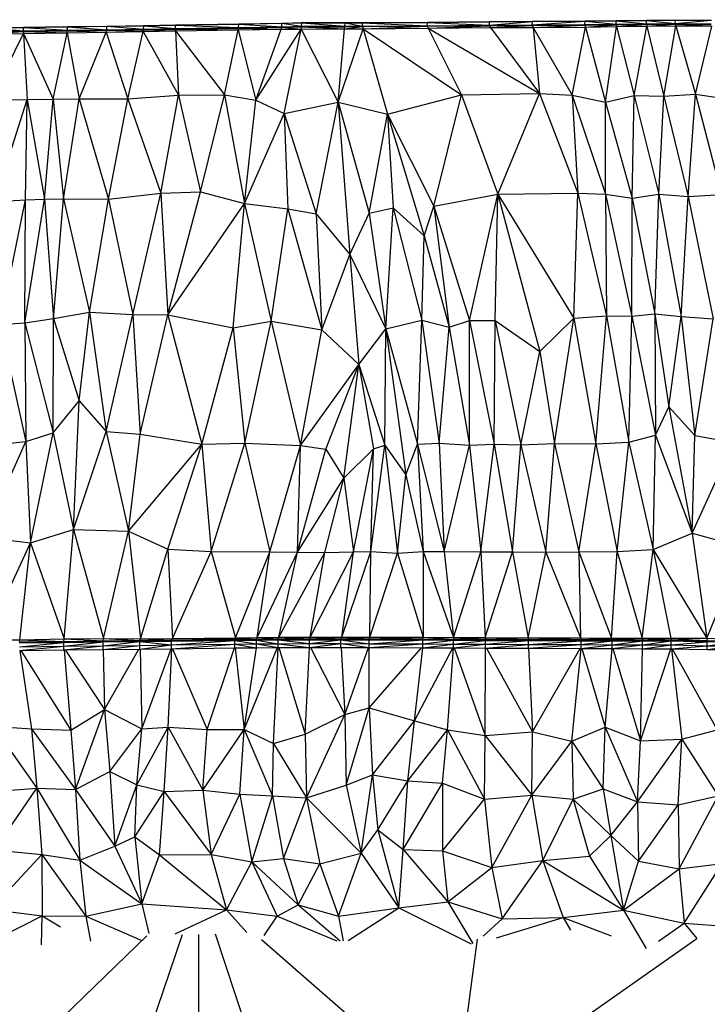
# Model space of a CAD drawing. Header units: millimetres. Extents: x 0 to 2209, y 0 to 979.
# Tile 12 of 27: x 575 to 798, y 653 to 973. Entities that reach past the tile are written whole.
import ezdxf

# ---------------------------------------------------------------- set-up
doc = ezdxf.new("R2010")
doc.units = ezdxf.units.MM
doc.header["$MEASUREMENT"] = 0
doc.layers.add('Crea2D$visibili$tangenti', color=7, linetype='Continuous', true_color=0x000000)

msp = doc.modelspace()

# ---------------------------------------------------------------- linework, layer by layer
at = {"layer": 'Crea2D$visibili$tangenti'}
for p, q in [((565.21, 970.55), (576.25, 970.69)), ((565.21, 970.55), (576.24, 970.61)), ((565.21, 970.47), (576.25, 970.61)), ((565.21, 970.47), (576.2, 969.5)), ((576.2, 969.5), (576.25, 970.61)), ((576.25, 970.69), (590.6, 970.89)), ((576.25, 970.69), (590.6, 970.8)), ((576.25, 970.61), (590.6, 970.8)), ((576.25, 970.61), (576.25, 970.69)), ((576.25, 970.61), (590.55, 969.71)), ((590.55, 969.71), (590.6, 970.8)), ((590.6, 970.89), (603.38, 971.07)), ((590.6, 970.89), (603.37, 970.99)), ((590.6, 970.8), (603.38, 970.99)), ((590.6, 970.8), (590.6, 970.89)), ((590.6, 970.8), (603.32, 969.88)), ((603.32, 969.88), (603.38, 970.99)), ((603.32, 969.71), (615.28, 970.07)), ((603.32, 969.88), (615.28, 970.07)), ((603.38, 971.07), (615.38, 971.25)), ((603.38, 971.07), (615.33, 971.18)), ((603.38, 970.99), (615.33, 971.18)), ((603.38, 970.99), (603.38, 971.07)), ((603.38, 970.99), (615.28, 970.07)), ((615.28, 970.07), (615.33, 971.18)), ((615.28, 970.07), (625.6, 970.24)), ((615.28, 969.89), (625.59, 970.07)), ((615.28, 969.89), (615.28, 970.07)), ((615.32, 969.88), (625.6, 970.05)), ((615.33, 971.18), (625.65, 971.35)), ((615.33, 971.18), (615.38, 971.25)), ((615.33, 971.18), (625.6, 970.24)), ((615.33, 969.9), (625.6, 970.24)), ((615.38, 971.25), (625.65, 971.43)), ((615.38, 971.25), (625.65, 971.35)), ((616.59, 969.9), (625.6, 970.07)), ((625.6, 970.24), (625.65, 971.35)), ((625.6, 970.07), (646.14, 970.6)), ((625.6, 970.24), (646.14, 970.6)), ((625.6, 970.07), (646.14, 970.43)), ((625.6, 970.05), (646.14, 970.41)), ((625.6, 970.07), (625.6, 970.24)), ((625.6, 970.05), (625.6, 970.07)), ((625.6, 970.05), (646.04, 969.85)), ((625.6, 969.49), (625.6, 970.05)), ((625.65, 971.43), (646.24, 971.79)), ((625.65, 971.43), (646.19, 971.71)), ((625.65, 971.35), (646.19, 971.71)), ((625.65, 971.35), (625.65, 971.43)), ((625.65, 971.35), (646.14, 970.6)), ((628, 970.09), (646.14, 970.43)), ((646.04, 969.85), (646.14, 970.41)), ((646.04, 969.85), (659.98, 970.05)), ((646.14, 970.6), (646.19, 971.71)), ((646.14, 970.6), (660.19, 970.86)), ((646.14, 970.43), (660.19, 970.69)), ((646.14, 970.43), (646.14, 970.6)), ((646.14, 970.41), (646.14, 970.43)), ((646.14, 970.41), (659.98, 970.05)), ((646.19, 971.71), (660.24, 971.96)), ((646.19, 971.71), (646.24, 971.79)), ((646.19, 971.71), (660.19, 970.86)), ((646.19, 970.43), (660.19, 970.86)), ((646.19, 970.41), (660.19, 970.68)), ((646.24, 971.79), (660.29, 972.05)), ((646.24, 971.79), (660.24, 971.96)), ((647.81, 970.44), (660.19, 970.69)), ((651.71, 946.94), (666.47, 970.07)), ((651.71, 946.94), (659.98, 970.05)), ((659.98, 970.05), (660.19, 970.68)), ((659.98, 970.05), (666.47, 970.07)), ((660.19, 970.86), (660.24, 971.96)), ((660.19, 970.86), (666.63, 971)), ((660.19, 970.69), (660.19, 970.86)), ((660.19, 970.69), (666.63, 970.82)), ((660.19, 970.68), (666.63, 970.82)), ((660.19, 970.68), (660.19, 970.69)), ((660.19, 970.68), (666.47, 970.07)), ((660.24, 971.96), (666.68, 972.1)), ((660.24, 971.96), (660.29, 972.05)), ((660.24, 971.96), (666.63, 971)), ((660.24, 970.69), (666.63, 971)), ((660.29, 972.05), (666.73, 972.18)), ((660.29, 972.05), (666.68, 972.1)), ((660.96, 942.68), (666.47, 970.07)), ((666.47, 970.07), (666.63, 970.82)), ((666.47, 970.07), (680.57, 970.21)), ((666.47, 970.07), (678.53, 946.27)), ((666.63, 971), (666.68, 972.1)), ((666.63, 971), (680.68, 971.04)), ((666.63, 970.82), (666.63, 971)), ((666.63, 970.82), (680.57, 970.21)), ((666.68, 972.1), (666.73, 972.18)), ((666.68, 972.1), (680.73, 972.13)), ((666.68, 972.1), (680.68, 971.04)), ((666.68, 970.82), (680.68, 971.04)), ((666.68, 970.82), (680.62, 970.85)), ((666.73, 972.1), (680.73, 972.22)), ((666.73, 972.18), (680.73, 972.22)), ((667.07, 970.82), (680.62, 970.86)), ((678.53, 946.27), (680.57, 970.21)), ((678.53, 946.27), (686.61, 970.13)), ((680.42, 970.86), (680.62, 970.86)), ((680.57, 970.21), (686.4, 970.88)), ((680.57, 970.21), (680.62, 970.85)), ((680.57, 970.21), (686.61, 970.13)), ((680.62, 970.86), (680.68, 971.04)), ((680.62, 970.85), (686.39, 970.88)), ((680.62, 970.86), (686.39, 970.88)), ((680.62, 970.85), (680.62, 970.86)), ((680.67, 970.86), (686.4, 971.07)), ((680.68, 971.04), (680.73, 972.13)), ((680.68, 971.04), (686.4, 971.07)), ((680.73, 972.22), (686.45, 972.24)), ((680.73, 972.22), (686.45, 972.16)), ((680.73, 972.13), (680.73, 972.22)), ((680.73, 972.13), (686.45, 972.16)), ((680.73, 972.13), (686.4, 971.07)), ((686.4, 971.07), (686.45, 972.16)), ((686.4, 970.88), (707.45, 971.16)), ((686.4, 971.07), (707.45, 971.16)), ((686.4, 970.88), (686.4, 971.07)), ((686.4, 970.88), (707.4, 970.97)), ((686.4, 970.88), (686.61, 970.13)), ((686.45, 972.24), (707.5, 972.35)), ((686.45, 972.24), (707.5, 972.25)), ((686.45, 972.16), (707.5, 972.25)), ((686.45, 972.16), (686.45, 972.24)), ((686.45, 972.16), (707.45, 971.16)), ((686.61, 970.13), (707.4, 970.97)), ((686.61, 970.13), (707.7, 970.38)), ((686.61, 970.13), (694.57, 942.44)), ((686.61, 970.13), (718.59, 948.69)), ((688.7, 970.89), (707.4, 970.99)), ((707.4, 970.99), (707.45, 971.16)), ((707.4, 970.97), (727.58, 971.11)), ((707.4, 970.99), (727.32, 971.11)), ((707.4, 970.97), (707.4, 970.99)), ((707.4, 970.97), (707.7, 970.38)), ((707.45, 971.16), (707.5, 972.25)), ((707.45, 970.99), (727.63, 971.3)), ((707.45, 971.16), (727.63, 971.3)), ((707.5, 972.35), (727.68, 972.49)), ((707.5, 972.35), (727.68, 972.39)), ((707.5, 972.25), (727.68, 972.39)), ((707.5, 972.25), (707.5, 972.35)), ((707.5, 972.25), (727.63, 971.3)), ((707.7, 970.38), (727.58, 971.11)), ((707.7, 970.38), (728.04, 970.54)), ((707.7, 970.38), (743.93, 949.16)), ((707.7, 970.38), (718.59, 948.69)), ((727.58, 971.11), (741.57, 971.22)), ((727.58, 971.11), (728.04, 970.54)), ((727.63, 971.3), (741.63, 972.52)), ((727.63, 971.3), (727.68, 972.39)), ((727.63, 971.11), (741.58, 971.41)), ((727.63, 971.3), (741.58, 971.41)), ((727.63, 971.11), (727.63, 971.3)), ((727.68, 972.39), (741.63, 972.6)), ((727.68, 972.49), (741.63, 972.6)), ((727.68, 972.39), (741.63, 972.52)), ((727.68, 972.39), (727.68, 972.49)), ((728.04, 970.54), (741.58, 971.22)), ((728.04, 970.54), (741.88, 970.63)), ((728.04, 970.54), (743.93, 949.16)), ((741.58, 971.41), (758.75, 972.68)), ((741.58, 971.41), (741.63, 972.52)), ((741.58, 971.22), (758.7, 971.58)), ((741.58, 971.41), (758.7, 971.58)), ((741.58, 971.22), (741.58, 971.41)), ((741.58, 971.22), (758.69, 971.38)), ((741.58, 971.22), (741.88, 970.63)), ((741.63, 972.52), (758.75, 972.77)), ((741.63, 972.6), (758.75, 972.77)), ((741.63, 972.52), (758.75, 972.68)), ((741.63, 972.52), (741.63, 972.6)), ((741.88, 970.63), (758.69, 971.38)), ((741.88, 970.63), (758.9, 970.72)), ((741.88, 970.63), (743.93, 949.16)), ((741.88, 970.63), (754.55, 948.57)), ((743.45, 971.24), (758.69, 971.39)), ((754.55, 948.57), (758.9, 970.72)), ((758.7, 971.58), (758.75, 972.68)), ((758.7, 971.58), (768.81, 971.68)), ((758.7, 971.39), (758.7, 971.58)), ((758.7, 971.39), (768.8, 971.5)), ((758.7, 971.38), (768.8, 971.49)), ((758.7, 971.38), (758.7, 971.39)), ((758.7, 971.38), (758.9, 970.72)), ((758.73, 971.4), (768.81, 971.68)), ((758.75, 972.77), (768.86, 972.88)), ((758.75, 972.77), (768.86, 972.79)), ((758.75, 972.68), (768.86, 972.79)), ((758.75, 972.68), (758.75, 972.77)), ((758.75, 972.68), (768.81, 971.68)), ((758.9, 970.72), (768.81, 971.49)), ((758.9, 970.72), (768.96, 970.88)), ((758.9, 970.72), (765.39, 946.36)), ((759.9, 971.39), (768.81, 971.5)), ((765.39, 946.36), (768.96, 970.88)), ((768.81, 971.68), (768.86, 972.79)), ((768.81, 971.5), (778.67, 971.8)), ((768.81, 971.68), (778.67, 971.8)), ((768.81, 971.5), (768.81, 971.68)), ((768.81, 971.49), (778.66, 971.61)), ((768.81, 971.5), (778.66, 971.61)), ((768.81, 971.49), (768.81, 971.5)), ((768.81, 971.49), (768.96, 970.88)), ((768.86, 972.88), (778.72, 973)), ((768.86, 972.88), (778.72, 972.91)), ((768.86, 972.79), (778.72, 972.91)), ((768.86, 972.79), (768.86, 972.88)), ((768.86, 972.79), (778.67, 971.8)), ((768.96, 970.88), (778.67, 971.61)), ((768.96, 970.88), (778.82, 970.99)), ((768.96, 970.88), (774.73, 948.52)), ((774.73, 948.52), (778.82, 970.99)), ((778.67, 971.8), (778.72, 972.91)), ((778.67, 971.61), (788.02, 971.91)), ((778.67, 971.8), (788.02, 971.91)), ((778.67, 971.61), (778.67, 971.8)), ((778.67, 971.61), (787.97, 971.72)), ((778.67, 971.61), (778.82, 970.99)), ((778.72, 973), (788.07, 973.13)), ((778.72, 973), (788.07, 973.02)), ((778.72, 972.91), (788.07, 973.02)), ((778.72, 972.91), (778.72, 973)), ((778.72, 972.91), (788.02, 971.91)), ((778.82, 970.99), (787.97, 971.72)), ((778.82, 970.99), (788.17, 971.13)), ((778.82, 970.99), (784.29, 948.32)), ((779.75, 971.63), (787.97, 971.74)), ((784.29, 948.32), (788.17, 971.13)), ((787.97, 971.74), (788.02, 971.91)), ((787.97, 971.74), (799.71, 971.61)), ((787.97, 971.72), (787.97, 971.74)), ((787.97, 971.72), (788.17, 971.13)), ((787.97, 971.72), (799.71, 971.61)), ((788.02, 971.91), (788.07, 973.02)), ((788.02, 971.91), (799.77, 972.93)), ((788.02, 971.91), (799.72, 971.8)), ((788.02, 971.74), (799.72, 971.8)), ((788.07, 973.02), (788.07, 973.13)), ((788.07, 973.13), (799.77, 973.02)), ((788.07, 973.02), (799.77, 973.02)), ((788.07, 973.02), (799.77, 972.93)), ((788.17, 971.13), (799.72, 971.61)), ((788.17, 971.13), (794.56, 948.96)), ((788.17, 971.13), (799.88, 970.97)), ((794.56, 948.96), (799.88, 970.97)), ((565.16, 969.36), (576.2, 969.5)), ((565.16, 969.19), (576.19, 969.33)), ((565.16, 969.18), (576.2, 969.32)), ((565.16, 968.52), (576.25, 968.68)), ((565.17, 968.52), (576.2, 969.32)), ((565.2, 969.19), (576.2, 969.5)), ((565.62, 947.02), (576.25, 968.68)), ((566.66, 969.2), (576.2, 969.33)), ((576.2, 969.33), (590.55, 969.71)), ((576.2, 969.5), (590.55, 969.71)), ((576.2, 969.33), (590.54, 969.52)), ((576.2, 969.32), (590.55, 969.5)), ((576.2, 969.33), (576.2, 969.5)), ((576.2, 969.32), (576.2, 969.33)), ((576.2, 969.32), (590.4, 968.91)), ((576.2, 969.32), (576.25, 968.68)), ((576.25, 968.68), (590.4, 968.91)), ((576.25, 968.68), (585.9, 947.32)), ((576.25, 968.68), (577.47, 947.22)), ((578.07, 969.34), (590.55, 969.52)), ((585.9, 947.32), (590.4, 968.91)), ((590.4, 968.91), (590.55, 969.5)), ((590.4, 968.91), (603.07, 969.11)), ((590.4, 968.91), (594.33, 947.41)), ((590.55, 969.52), (603.32, 969.88)), ((590.55, 969.71), (603.32, 969.88)), ((590.55, 969.52), (603.31, 969.71)), ((590.55, 969.52), (590.55, 969.71)), ((590.55, 969.5), (590.55, 969.52)), ((590.55, 969.5), (603.07, 969.11)), ((590.58, 969.5), (603.27, 969.69)), ((592.22, 969.53), (603.32, 969.71)), ((594.33, 947.41), (603.07, 969.11)), ((603.07, 969.11), (603.27, 969.69)), ((603.07, 969.11), (615.13, 969.29)), ((603.07, 969.11), (610.12, 947.39)), ((603.27, 969.69), (603.32, 969.71)), ((603.27, 969.69), (615.13, 969.29)), ((603.32, 969.71), (615.28, 969.89)), ((603.32, 969.69), (615.28, 969.88)), ((603.32, 969.71), (603.32, 969.88)), ((604.81, 969.72), (615.28, 969.89)), ((610.12, 947.39), (615.13, 969.29)), ((615.13, 969.29), (615.28, 969.88)), ((615.13, 969.29), (625.6, 969.49)), ((615.13, 969.29), (626.62, 948.57)), ((615.28, 969.88), (615.28, 969.89)), ((615.28, 969.88), (625.57, 969.49)), ((625.6, 969.49), (646.04, 969.85)), ((625.6, 969.49), (641.54, 948.75)), ((625.6, 969.49), (626.62, 948.57)), ((641.54, 948.75), (646.04, 969.85)), ((646.04, 969.85), (651.71, 946.94)), ((610.12, 947.39), (626.62, 948.57)), ((620.85, 916.75), (626.62, 948.57)), ((626.62, 948.57), (641.54, 948.75)), ((626.62, 948.57), (633.72, 917.16)), ((633.72, 917.16), (641.54, 948.75)), ((641.54, 948.75), (648.08, 913.41)), ((641.54, 948.75), (651.71, 946.94)), ((694.57, 942.44), (718.59, 948.69)), ((709.59, 912.49), (718.59, 948.69)), ((718.59, 948.69), (743.93, 949.16)), ((718.59, 948.69), (730.34, 916.36)), ((730.34, 916.36), (743.93, 949.16)), ((743.93, 949.16), (754.55, 948.57)), ((743.93, 949.16), (756.34, 916.68)), ((754.55, 948.57), (756.34, 916.68)), ((754.55, 948.57), (765.39, 916.44)), ((754.55, 948.57), (765.39, 946.36)), ((765.39, 946.36), (774.73, 948.52)), ((774.02, 915.14), (774.73, 948.52)), ((774.73, 948.52), (782.66, 916.38)), ((774.73, 948.52), (784.29, 948.32)), ((782.66, 916.38), (784.29, 948.32)), ((784.29, 948.32), (794.56, 948.96)), ((784.29, 948.32), (792.26, 915.63)), ((792.26, 915.63), (794.56, 948.96)), ((794.56, 948.96), (803.04, 916.35)), ((794.56, 948.96), (805.39, 947.32)), ((565.62, 947.02), (577.47, 947.22)), ((566.9, 914.02), (577.47, 947.22)), ((576.86, 914.61), (577.47, 947.22)), ((577.47, 947.22), (585.9, 947.32)), ((577.47, 947.22), (583.04, 914.74)), ((583.04, 914.74), (585.9, 947.32)), ((585.9, 947.32), (594.33, 947.41)), ((585.9, 947.32), (589.22, 914.86)), ((589.22, 914.86), (594.33, 947.41)), ((594.33, 947.41), (610.12, 947.39)), ((594.33, 947.41), (603.84, 914.83)), ((603.84, 914.83), (610.12, 947.39)), ((610.12, 947.39), (620.85, 916.75)), ((648.08, 913.41), (651.71, 946.94)), ((651.71, 946.94), (660.96, 942.68)), ((660.96, 942.68), (678.53, 946.27)), ((671.38, 909.99), (678.53, 946.27)), ((678.53, 946.27), (682.26, 896.77)), ((678.53, 946.27), (688.55, 910.19)), ((678.53, 946.27), (694.57, 942.44)), ((765.39, 946.36), (774.02, 915.14)), ((765.39, 916.44), (765.39, 946.36)), ((648.08, 913.41), (660.96, 942.68)), ((660.96, 942.68), (671.38, 909.99)), ((660.96, 942.68), (662.13, 911.6)), ((688.55, 910.19), (694.57, 942.44)), ((694.57, 942.44), (706.48, 902.85)), ((694.57, 942.44), (696.41, 912)), ((694.57, 942.44), (709.59, 912.49)), ((603.84, 914.83), (620.85, 916.75)), ((611.8, 877.32), (620.85, 916.75)), ((620.85, 916.75), (633.72, 917.16)), ((620.85, 916.75), (623.1, 877.16)), ((623.1, 877.16), (633.72, 917.16)), ((633.72, 917.16), (648.08, 913.41)), ((709.59, 912.49), (730.34, 916.36)), ((721.14, 875.3), (730.34, 916.36)), ((729.47, 875.3), (730.34, 916.36)), ((730.34, 916.36), (756.34, 916.68)), ((730.34, 916.36), (744.08, 865.24)), ((730.34, 916.36), (755.07, 876.11)), ((755.07, 876.11), (756.34, 916.68)), ((756.34, 916.68), (765.64, 876.8)), ((756.34, 916.68), (765.39, 916.44)), ((765.39, 916.44), (765.64, 876.8)), ((765.39, 916.44), (773.97, 876.74)), ((765.39, 916.44), (774.02, 915.14)), ((774.02, 915.14), (782.66, 916.38)), ((781.43, 877.47), (782.66, 916.38)), ((782.66, 916.38), (789.91, 876.58)), ((782.66, 916.38), (792.26, 915.63)), ((789.91, 876.58), (792.26, 915.63)), ((792.26, 915.63), (803.04, 916.35)), ((792.26, 915.63), (800.33, 875.83)), ((566.9, 914.02), (576.86, 914.61)), ((568.68, 874.05), (576.86, 914.61)), ((576.66, 874.61), (583.04, 914.74)), ((576.66, 874.61), (576.86, 914.61)), ((576.86, 914.61), (583.04, 914.74)), ((583.04, 914.74), (589.22, 914.86)), ((583.04, 914.74), (586, 875.94)), ((586, 875.94), (589.22, 914.86)), ((589.22, 914.86), (597.65, 878)), ((589.22, 914.86), (603.84, 914.83)), ((597.65, 878), (603.84, 914.83)), ((603.84, 914.83), (611.8, 877.32)), ((623.1, 877.16), (648.08, 913.41)), ((644.35, 872.94), (648.08, 913.41)), ((648.08, 913.41), (656.77, 875.14)), ((648.08, 913.41), (662.13, 911.6)), ((706.48, 902.85), (709.59, 912.49)), ((709.59, 912.49), (714.6, 873.18)), ((709.59, 912.49), (721.14, 875.3)), ((773.97, 876.74), (774.02, 915.14)), ((774.02, 915.14), (781.43, 877.47)), ((656.77, 875.14), (662.13, 911.6)), ((662.13, 911.6), (673.17, 872.32)), ((662.13, 911.6), (671.38, 909.99)), ((671.38, 909.99), (682.26, 896.77)), ((671.38, 909.99), (673.17, 872.32)), ((682.26, 896.77), (688.55, 910.19)), ((688.55, 910.19), (696.41, 912)), ((688.55, 910.19), (694.01, 872.66)), ((694.01, 872.66), (696.41, 912)), ((696.41, 912), (705.71, 875.41)), ((696.41, 912), (706.48, 902.85)), ((705.71, 875.41), (706.48, 902.85)), ((706.48, 902.85), (714.6, 873.18)), ((673.17, 872.32), (682.26, 896.77)), ((682.26, 896.77), (694.01, 872.66)), ((682.26, 896.77), (685.17, 860.99)), ((586, 875.94), (597.65, 878)), ((594.33, 849.21), (597.65, 878)), ((597.65, 878), (603.12, 839.21)), ((597.65, 878), (611.8, 877.32)), ((603.12, 839.21), (611.8, 877.32)), ((611.8, 877.32), (614.16, 838.38)), ((611.8, 877.32), (623.1, 877.16)), ((614.16, 838.38), (623.1, 877.16)), ((623.1, 877.16), (634.23, 835.11)), ((623.1, 877.16), (644.35, 872.94)), ((773.97, 876.74), (781.43, 877.47)), ((781.43, 877.47), (789.91, 876.58)), ((781.43, 877.47), (785.98, 847.3)), ((781.43, 877.47), (781.63, 838.02)), ((568.68, 874.05), (576.66, 874.61)), ((568.68, 874.05), (577.06, 836)), ((576.66, 874.61), (586, 875.94)), ((576.66, 874.61), (585.85, 838.8)), ((576.66, 874.61), (577.06, 836)), ((585.85, 838.8), (586, 875.94)), ((586, 875.94), (594.33, 849.21)), ((644.35, 872.94), (656.77, 875.14)), ((648.13, 835.43), (656.77, 875.14)), ((656.77, 875.14), (673.17, 872.32)), ((656.77, 875.14), (666.27, 834.66)), ((694.01, 872.66), (705.71, 875.41)), ((704.33, 835.11), (705.71, 875.41)), ((705.71, 875.41), (711.33, 835.46)), ((705.71, 875.41), (714.6, 873.18)), ((714.6, 873.18), (721.14, 875.3)), ((721.14, 834.8), (721.14, 875.3)), ((721.14, 875.3), (729.21, 835.18)), ((721.14, 875.3), (729.47, 875.3)), ((729.21, 835.18), (729.47, 875.3)), ((729.47, 875.3), (744.08, 865.24)), ((729.47, 875.3), (737.9, 834.94)), ((744.08, 865.24), (755.07, 876.11)), ((748.78, 835.39), (755.07, 876.11)), ((755.07, 876.11), (765.64, 876.8)), ((755.07, 876.11), (762.17, 835.24)), ((762.17, 835.24), (765.64, 876.8)), ((765.64, 876.8), (773.97, 876.74)), ((765.64, 876.8), (772.95, 835.77)), ((772.95, 835.77), (773.97, 876.74)), ((773.97, 876.74), (781.63, 838.02)), ((785.98, 847.3), (789.91, 876.58)), ((789.91, 876.58), (794.36, 837.94)), ((789.91, 876.58), (800.33, 875.83)), ((794.36, 837.94), (800.33, 875.83)), ((634.23, 835.11), (644.35, 872.94)), ((644.35, 872.94), (648.13, 835.43)), ((666.27, 834.66), (673.17, 872.32)), ((673.17, 872.32), (685.17, 860.99)), ((685.17, 860.99), (694.01, 872.66)), ((693.66, 834.77), (694.01, 872.66)), ((694.01, 872.66), (704.33, 835.11)), ((694.01, 872.66), (700.45, 825.16)), ((711.33, 835.46), (714.6, 873.18)), ((714.6, 873.18), (721.14, 834.8)), ((737.9, 834.94), (744.08, 865.24)), ((744.08, 865.24), (748.78, 835.39)), ((666.27, 834.66), (685.17, 860.99)), ((674.45, 833.52), (685.17, 860.99)), ((680.32, 824.02), (685.17, 860.99)), ((685.17, 860.99), (693.66, 834.77)), ((685.17, 860.99), (689.98, 833.57)), ((585.85, 838.8), (594.33, 849.21)), ((592.49, 807.38), (594.33, 849.21)), ((594.33, 849.21), (603.12, 839.21)), ((781.63, 838.02), (785.98, 847.3)), ((785.98, 847.3), (793.54, 806.14)), ((785.98, 847.3), (794.36, 837.94)), ((577.06, 836), (585.85, 838.8)), ((578.5, 803), (585.85, 838.8)), ((585.85, 838.8), (592.49, 807.38)), ((592.49, 807.38), (603.12, 839.21)), ((603.12, 839.21), (610.38, 806.86)), ((603.12, 839.21), (614.16, 838.38)), ((563.17, 804.93), (577.06, 836)), ((569.71, 835.24), (577.06, 836)), ((577.06, 836), (578.5, 803)), ((610.38, 806.86), (614.16, 838.38)), ((614.16, 838.38), (634.23, 835.11)), ((762.17, 835.24), (772.95, 835.77)), ((769.17, 800.21), (772.95, 835.77)), ((772.95, 835.77), (781.63, 838.02)), ((772.95, 835.77), (780.87, 800.91)), ((780.87, 800.91), (781.63, 838.02)), ((781.63, 838.02), (793.54, 806.14)), ((793.54, 806.14), (794.36, 837.94)), ((793.54, 806.14), (806.87, 835.64)), ((794.36, 837.94), (806.87, 835.64)), ((610.38, 806.86), (634.23, 835.11)), ((623.2, 801), (634.23, 835.11)), ((634.23, 835.11), (648.13, 835.43)), ((634.23, 835.11), (637.25, 800.22)), ((637.25, 800.22), (648.13, 835.43)), ((648.13, 835.43), (666.27, 834.66)), ((648.13, 835.43), (656.31, 800.14)), ((656.31, 800.14), (666.27, 834.66)), ((665.25, 800.04), (666.27, 834.66)), ((665.25, 800.04), (674.45, 833.52)), ((666.27, 834.66), (674.45, 833.52)), ((674.45, 833.52), (680.32, 824.02)), ((680.32, 824.02), (689.98, 833.57)), ((683.49, 800.08), (689.98, 833.57)), ((689.11, 800.22), (693.66, 834.77)), ((689.11, 800.22), (689.98, 833.57)), ((689.98, 833.57), (693.66, 834.77)), ((693.66, 834.77), (700.45, 825.16)), ((693.66, 834.77), (697.79, 799.69)), ((700.45, 825.16), (704.33, 835.11)), ((704.33, 835.11), (711.33, 835.46)), ((704.33, 835.11), (712.91, 800.24)), ((704.33, 835.11), (706.07, 800.27)), ((711.33, 835.46), (712.91, 800.24)), ((711.33, 835.46), (721.14, 834.8)), ((712.91, 800.24), (721.14, 834.8)), ((721.14, 834.8), (729.21, 835.18)), ((721.14, 834.8), (724.82, 800.14)), ((724.82, 800.14), (729.21, 835.18)), ((729.21, 835.18), (735.19, 800.14)), ((729.21, 835.18), (737.9, 834.94)), ((735.19, 800.14), (737.9, 834.94)), ((737.9, 834.94), (748.78, 835.39)), ((737.9, 834.94), (745.97, 800.04)), ((745.97, 800.04), (748.78, 835.39)), ((748.78, 835.39), (756.7, 800.14)), ((748.78, 835.39), (762.17, 835.24)), ((756.7, 800.14), (762.17, 835.24)), ((762.17, 835.24), (769.17, 800.21)), ((665.25, 800.04), (680.32, 824.02)), ((674.14, 799.94), (680.32, 824.02)), ((680.32, 824.02), (683.49, 800.08)), ((697.79, 799.69), (700.45, 825.16)), ((700.45, 825.16), (706.07, 800.27)), ((578.5, 803), (592.49, 807.38)), ((589.43, 771.86), (592.49, 807.38)), ((592.49, 807.38), (602.3, 771.99)), ((592.49, 807.38), (610.38, 806.86)), ((602.3, 771.99), (610.38, 806.86)), ((610.38, 806.86), (614.26, 771.89)), ((610.38, 806.86), (623.2, 801)), ((563.17, 804.93), (578.5, 803)), ((780.87, 800.91), (793.54, 806.14)), ((793.54, 806.14), (798.29, 772.05)), ((793.54, 806.14), (810.4, 801.54)), ((563.93, 771.49), (578.5, 803)), ((575.07, 771.54), (578.5, 803)), ((578.5, 803), (589.43, 771.86)), ((614.26, 771.89), (623.2, 801)), ((623.2, 801), (624.63, 771.97)), ((623.2, 801), (637.25, 800.22)), ((769.17, 800.21), (780.87, 800.91)), ((777.24, 772.07), (780.87, 800.91)), ((780.87, 800.91), (798.29, 772.05)), ((780.87, 800.91), (786.59, 772.05)), ((798.29, 772.05), (810.4, 801.54)), ((624.63, 771.97), (637.25, 800.22)), ((637.25, 800.22), (645.12, 772.21)), ((637.25, 800.22), (656.31, 800.14)), ((645.12, 772.21), (656.31, 800.14)), ((652.22, 772.29), (656.31, 800.14)), ((652.22, 772.29), (665.25, 800.04)), ((656.31, 800.14), (665.25, 800.04)), ((659.27, 772.36), (665.25, 800.04)), ((659.27, 772.36), (674.14, 799.94)), ((665.25, 800.04), (674.14, 799.94)), ((669.44, 772.41), (683.49, 800.08)), ((669.44, 772.41), (674.14, 799.94)), ((674.14, 799.94), (683.49, 800.08)), ((679.66, 772.39), (689.11, 800.22)), ((679.66, 772.39), (683.49, 800.08)), ((683.49, 800.08), (689.11, 800.22)), ((688.75, 772.38), (689.11, 800.22)), ((688.75, 772.38), (697.79, 799.69)), ((689.11, 800.22), (697.79, 799.69)), ((697.79, 799.69), (706.07, 800.27)), ((697.79, 799.69), (706.12, 772.35)), ((706.07, 800.27), (712.91, 800.24)), ((706.07, 800.27), (715.93, 772.27)), ((706.07, 800.27), (706.12, 772.35)), ((712.91, 800.24), (715.93, 772.27)), ((712.91, 800.24), (724.82, 800.14)), ((715.93, 772.27), (724.82, 800.14)), ((724.82, 800.14), (735.19, 800.14)), ((724.82, 800.14), (726.3, 772.24)), ((726.3, 772.24), (735.19, 800.14)), ((735.19, 800.14), (740.2, 772.19)), ((735.19, 800.14), (745.97, 800.04)), ((740.2, 772.19), (745.97, 800.04)), ((745.97, 800.04), (756.7, 800.14)), ((745.97, 800.04), (757.21, 772.13)), ((756.7, 800.14), (769.17, 800.21)), ((756.7, 800.14), (757.21, 772.13)), ((756.7, 800.14), (767.33, 772.1)), ((767.33, 772.1), (769.17, 800.21)), ((769.17, 800.21), (777.24, 772.07)), ((563.93, 771.49), (575.07, 771.54)), ((574.97, 770.83), (575.07, 771.54)), ((575.07, 771.54), (589.43, 771.86)), ((575.07, 771.54), (589.32, 771)), ((589.32, 771), (589.43, 771.86)), ((589.43, 771.86), (602.3, 771.99)), ((589.43, 771.86), (602.1, 771.16)), ((602.1, 771.16), (602.3, 771.99)), ((602.3, 771.99), (614.05, 771.3)), ((602.3, 771.99), (614.26, 771.89)), ((614.05, 771.3), (614.26, 771.89)), ((614.26, 771.89), (624.63, 771.97)), ((614.26, 771.89), (624.38, 771.43)), ((624.38, 771.43), (624.63, 771.97)), ((624.38, 771.43), (644.91, 771.68)), ((624.38, 771.3), (644.91, 771.68)), ((624.38, 771.08), (644.91, 771.55)), ((624.47, 771.3), (644.91, 771.55)), ((624.63, 771.97), (645.12, 772.21)), ((624.63, 771.97), (644.91, 771.68)), ((644.91, 771.68), (645.12, 772.21)), ((644.91, 771.68), (651.96, 771.77)), ((644.91, 771.55), (644.91, 771.68)), ((644.91, 771.33), (651.96, 771.64)), ((644.91, 771.55), (651.96, 771.64)), ((644.91, 771.33), (644.91, 771.55)), ((645.01, 771.68), (651.96, 771.64)), ((645.12, 772.21), (652.22, 772.29)), ((645.12, 772.21), (651.96, 771.77)), ((651.96, 771.77), (652.22, 772.29)), ((651.96, 771.64), (658.96, 771.85)), ((651.96, 771.77), (658.96, 771.85)), ((651.96, 771.64), (651.96, 771.77)), ((651.96, 771.43), (658.96, 771.72)), ((651.96, 771.43), (651.96, 771.64)), ((651.96, 771.43), (658.96, 771.5)), ((652.06, 771.65), (658.96, 771.72)), ((652.22, 772.29), (659.27, 772.36)), ((652.22, 772.29), (658.96, 771.85)), ((658.96, 771.85), (659.27, 772.36)), ((658.96, 771.85), (669.18, 771.89)), ((658.96, 771.72), (658.96, 771.85)), ((658.96, 771.5), (669.18, 771.77)), ((658.96, 771.72), (669.18, 771.77)), ((658.96, 771.5), (658.96, 771.72)), ((658.96, 771.5), (669.18, 770.29)), ((658.96, 770.24), (658.96, 771.5)), ((659.06, 771.5), (669.18, 771.54)), ((659.07, 771.85), (669.18, 771.77)), ((659.27, 772.36), (669.44, 772.41)), ((659.27, 772.36), (669.18, 771.89)), ((669.18, 771.89), (669.44, 772.41)), ((669.18, 771.89), (679.4, 771.88)), ((669.18, 771.77), (669.18, 771.89)), ((669.18, 771.77), (679.4, 771.88)), ((669.18, 771.54), (669.18, 771.77)), ((669.18, 770.29), (669.18, 771.54)), ((669.18, 771.54), (679.4, 771.52)), ((669.18, 770.29), (679.4, 771.52)), ((669.28, 771.77), (679.4, 771.52)), ((669.28, 771.77), (679.4, 771.75)), ((669.44, 772.41), (679.4, 771.88)), ((669.44, 772.41), (679.66, 772.39)), ((679.4, 771.88), (679.66, 772.39)), ((679.4, 771.88), (688.55, 771.85)), ((679.4, 771.75), (679.4, 771.88)), ((679.4, 771.75), (688.55, 771.72)), ((679.4, 771.52), (679.4, 771.75)), ((679.4, 771.52), (688.55, 771.72)), ((679.4, 771.52), (688.55, 770.24)), ((679.4, 770.27), (679.4, 771.52)), ((679.49, 771.52), (688.55, 771.5)), ((679.5, 771.88), (688.55, 771.72)), ((679.66, 772.39), (688.55, 771.85)), ((679.66, 772.39), (688.75, 772.38)), ((688.55, 771.85), (688.75, 772.38)), ((688.55, 771.85), (706.02, 771.82)), ((688.55, 771.72), (688.55, 771.85)), ((688.55, 771.72), (706.02, 771.82)), ((688.55, 771.5), (688.55, 771.72)), ((688.55, 771.5), (706.02, 771.69)), ((688.55, 770.24), (688.55, 771.5)), ((688.55, 770.24), (706.02, 771.47)), ((688.64, 771.72), (706.02, 771.69)), ((688.64, 771.5), (706.02, 771.47)), ((688.75, 772.38), (706.02, 771.82)), ((688.75, 772.38), (706.12, 772.35)), ((706.02, 771.82), (706.12, 772.35)), ((706.02, 771.69), (706.02, 771.82)), ((706.02, 771.82), (715.98, 771.74)), ((706.02, 771.69), (715.98, 771.74)), ((706.02, 771.47), (706.02, 771.69)), ((706.02, 771.47), (715.98, 771.61)), ((706.02, 770.21), (706.02, 771.47)), ((706.02, 771.47), (715.98, 771.39)), ((706.12, 772.35), (715.98, 771.74)), ((706.12, 772.35), (715.93, 772.27)), ((706.16, 771.69), (715.98, 771.61)), ((715.93, 772.27), (715.98, 771.74)), ((715.93, 772.27), (726.3, 772.24)), ((715.98, 771.74), (726.3, 772.24)), ((715.98, 771.61), (715.98, 771.74)), ((715.98, 771.74), (726.35, 771.71)), ((715.98, 771.61), (726.35, 771.71)), ((715.98, 771.39), (715.98, 771.61)), ((715.98, 771.39), (726.35, 771.58)), ((716.08, 771.61), (726.35, 771.58)), ((726.3, 772.24), (726.35, 771.71)), ((726.3, 772.24), (740.2, 772.19)), ((726.35, 771.71), (740.2, 772.19)), ((726.35, 771.71), (740.3, 771.66)), ((726.35, 771.58), (726.35, 771.71)), ((726.35, 771.58), (740.3, 771.66)), ((726.35, 771.35), (726.35, 771.58)), ((726.35, 771.35), (740.3, 771.52)), ((726.45, 771.58), (740.3, 771.52)), ((740.2, 772.19), (740.3, 771.66)), ((740.2, 772.19), (757.21, 772.13)), ((740.3, 771.66), (757.21, 772.13)), ((740.3, 771.66), (757.42, 771.6)), ((740.3, 771.52), (740.3, 771.66)), ((740.3, 771.52), (757.42, 771.6)), ((740.3, 771.3), (740.3, 771.52)), ((740.3, 771.3), (757.42, 771.47)), ((740.4, 771.52), (757.42, 771.47)), ((757.21, 772.13), (757.42, 771.6)), ((757.21, 772.13), (767.33, 772.1)), ((757.42, 771.6), (767.33, 772.1)), ((757.42, 771.6), (767.53, 771.57)), ((757.42, 771.47), (757.42, 771.6)), ((757.42, 771.47), (767.53, 771.57)), ((757.42, 771.24), (757.42, 771.47)), ((757.52, 771.47), (767.53, 771.43)), ((767.33, 772.1), (767.53, 771.57)), ((767.33, 772.1), (777.24, 772.07)), ((767.53, 771.57), (777.24, 772.07)), ((767.53, 771.57), (777.39, 771.52)), ((767.53, 771.43), (767.53, 771.57)), ((767.53, 771.43), (777.39, 771.52)), ((777.24, 772.07), (777.39, 771.52)), ((777.24, 772.07), (786.59, 772.05)), ((777.39, 771.52), (786.59, 772.05)), ((777.39, 771.39), (777.39, 771.52)), ((777.39, 771.52), (786.69, 771.49)), ((777.39, 771.39), (786.69, 771.49)), ((786.59, 772.05), (786.69, 771.49)), ((786.59, 772.05), (798.29, 772.05)), ((786.69, 771.49), (798.29, 772.05)), ((786.69, 771.49), (798.44, 771.25)), ((786.69, 771.36), (786.69, 771.49)), ((798.29, 772.05), (798.44, 771.25)), ((798.29, 772.05), (806.87, 771.71)), ((574.97, 770.83), (589.32, 771)), ((574.97, 770.71), (589.32, 771)), ((574.97, 770.49), (589.32, 770.88)), ((574.97, 769.29), (589.32, 770.66)), ((574.97, 768.08), (589.32, 769.44)), ((574.97, 769.29), (589.32, 769.44)), ((575.1, 770.49), (589.32, 770.66)), ((575.11, 770.71), (589.32, 770.88)), ((589.32, 771), (602.1, 771.16)), ((589.32, 770.88), (602.1, 771.16)), ((589.32, 770.66), (602.1, 771.04)), ((589.32, 770.88), (589.32, 771)), ((589.32, 770.66), (589.32, 770.88)), ((589.32, 769.44), (602.1, 770.82)), ((589.32, 769.44), (589.32, 770.66)), ((589.32, 768.24), (602.1, 769.58)), ((589.32, 769.44), (602.1, 769.58)), ((589.32, 768.24), (589.32, 769.44)), ((589.32, 768.24), (602.1, 768.38)), ((589.42, 770.88), (602.1, 771.04)), ((589.42, 770.66), (602.1, 770.82)), ((602.1, 771.16), (614.05, 771.3)), ((602.1, 771.04), (614.05, 771.3)), ((602.1, 770.82), (614.05, 771.18)), ((602.1, 771.04), (602.1, 771.16)), ((602.1, 770.82), (602.1, 771.04)), ((602.1, 769.58), (614.05, 770.96)), ((602.1, 769.58), (602.1, 770.82)), ((602.1, 768.38), (614.05, 769.72)), ((602.1, 769.58), (614.05, 769.72)), ((602.1, 768.38), (602.1, 769.58)), ((602.1, 768.38), (614.05, 768.52)), ((602.16, 768.38), (602.56, 748.83)), ((602.19, 771.04), (614.05, 771.18)), ((602.19, 770.82), (614.05, 770.96)), ((602.56, 748.83), (613.76, 768.52)), ((614.05, 771.3), (624.38, 771.43)), ((614.05, 771.18), (624.38, 771.43)), ((614.05, 770.96), (624.38, 771.3)), ((614.05, 771.18), (614.05, 771.3)), ((614.05, 770.96), (614.05, 771.18)), ((614.05, 770.96), (624.38, 771.08)), ((614.05, 770.96), (624.38, 769.85)), ((614.05, 769.72), (614.05, 770.96)), ((614.05, 768.52), (624.38, 769.85)), ((614.05, 769.72), (624.38, 769.85)), ((614.05, 768.52), (614.05, 769.72)), ((614.05, 768.52), (624.38, 768.63)), ((614.12, 768.52), (614.72, 742.57)), ((614.2, 771.18), (624.38, 771.3)), ((614.72, 742.57), (624.2, 768.63)), ((623.25, 743.16), (624.4, 768.63)), ((624.38, 771.3), (624.38, 771.43)), ((624.38, 769.85), (644.91, 771.33)), ((624.38, 771.08), (624.38, 771.3)), ((624.38, 769.85), (624.38, 771.08)), ((624.38, 768.63), (644.91, 770.08)), ((624.38, 769.85), (644.91, 770.08)), ((624.38, 768.63), (624.38, 769.85)), ((624.4, 768.63), (644.91, 768.86)), ((624.47, 771.08), (644.91, 771.33)), ((624.69, 768.63), (635.97, 742.41)), ((635.97, 742.41), (644.77, 768.86)), ((644.91, 771.33), (651.96, 771.43)), ((644.91, 771.33), (651.91, 770.18)), ((644.91, 770.08), (644.91, 771.33)), ((644.91, 770.08), (651.91, 770.18)), ((644.91, 770.08), (651.91, 768.94)), ((644.91, 768.86), (644.91, 770.08)), ((644.91, 768.86), (651.91, 768.94)), ((645.03, 768.86), (647.98, 742.39)), ((647.98, 742.39), (658.77, 769.02)), ((647.98, 742.39), (651.93, 768.94)), ((651.91, 770.18), (651.96, 771.43)), ((651.91, 770.18), (658.96, 770.24)), ((651.91, 770.18), (658.96, 769.02)), ((651.91, 768.94), (651.91, 770.18)), ((651.91, 768.94), (658.96, 769.02)), ((651.96, 771.43), (658.96, 770.24)), ((657.53, 737.77), (658.99, 769.02)), ((658.96, 770.24), (669.18, 770.29)), ((658.96, 770.24), (669.18, 769.05)), ((658.96, 769.02), (658.96, 770.24)), ((658.96, 769.02), (669.18, 769.05)), ((659.2, 769.02), (667.8, 740.83)), ((667.8, 740.83), (669.2, 769.05)), ((669.18, 770.29), (679.4, 770.27)), ((669.18, 769.05), (669.18, 770.29)), ((669.18, 769.05), (679.4, 770.27)), ((669.18, 769.05), (679.4, 769.04)), ((669.54, 769.05), (680.62, 747.22)), ((679.4, 770.27), (688.55, 769)), ((679.4, 769.04), (679.4, 770.27)), ((679.4, 770.27), (688.55, 770.24)), ((679.4, 769.04), (688.55, 769)), ((679.48, 769.03), (680.62, 747.22)), ((680.62, 747.22), (688.39, 769)), ((688.55, 770.24), (706.02, 770.21)), ((688.55, 769), (688.55, 770.24)), ((688.55, 769), (706.02, 770.21)), ((688.55, 769), (706.02, 768.96)), ((688.6, 749.38), (688.6, 769)), ((688.6, 749.38), (705.56, 768.96)), ((703.31, 745.19), (706, 768.96)), ((703.31, 745.19), (715.72, 768.88)), ((706.02, 770.21), (715.98, 771.39)), ((706.02, 768.96), (706.02, 770.21)), ((706.02, 770.21), (715.98, 770.13)), ((706.02, 768.96), (715.98, 770.13)), ((706.02, 768.96), (715.98, 768.88)), ((713.99, 742.24), (715.99, 768.88)), ((715.98, 770.13), (715.98, 771.39)), ((715.98, 770.13), (726.35, 771.35)), ((715.98, 768.88), (715.98, 770.13)), ((715.98, 770.13), (726.35, 770.08)), ((715.98, 768.88), (726.35, 770.08)), ((715.99, 768.88), (726.35, 768.83)), ((716.07, 771.39), (726.35, 771.35)), ((716.24, 768.88), (726.25, 740.39)), ((726.25, 740.39), (726.4, 768.83)), ((726.35, 770.08), (726.35, 771.35)), ((726.35, 770.08), (740.3, 771.3)), ((726.35, 770.08), (740.3, 770.04)), ((726.35, 768.83), (726.35, 770.08)), ((726.35, 768.83), (740.3, 770.04)), ((726.35, 768.83), (740.3, 768.79)), ((726.44, 771.35), (740.3, 771.3)), ((726.73, 768.83), (741.68, 741.61)), ((740.3, 770.04), (740.3, 771.3)), ((740.3, 770.04), (757.42, 771.24)), ((740.3, 768.79), (740.3, 770.04)), ((740.3, 768.79), (757.42, 769.97)), ((740.3, 768.79), (757.42, 768.72)), ((740.33, 770.04), (757.42, 769.97)), ((740.38, 768.78), (741.68, 741.61)), ((740.39, 771.3), (757.42, 771.24)), ((741.68, 741.61), (757.14, 768.72)), ((754.4, 738.54), (757.41, 768.72)), ((757.42, 771.24), (767.53, 771.43)), ((757.42, 769.97), (757.42, 771.24)), ((757.42, 769.97), (767.53, 771.21)), ((757.42, 769.97), (767.53, 769.93)), ((757.42, 768.72), (757.42, 769.97)), ((757.42, 768.72), (767.53, 769.93)), ((757.42, 768.72), (767.48, 768.68)), ((757.51, 771.24), (767.53, 771.21)), ((757.64, 768.72), (765.23, 743.1)), ((765.23, 743.1), (767.53, 768.68)), ((767.48, 768.68), (767.53, 769.93)), ((767.48, 768.68), (777.39, 769.89)), ((767.48, 768.68), (777.34, 768.64)), ((767.53, 771.21), (767.53, 771.43)), ((767.53, 771.21), (777.39, 771.39)), ((767.53, 769.93), (767.53, 771.21)), ((767.53, 769.93), (777.39, 771.18)), ((767.53, 769.93), (777.39, 769.89)), ((767.62, 771.21), (777.39, 771.18)), ((767.63, 771.43), (777.39, 771.39)), ((767.76, 768.67), (776.73, 738.64)), ((776.73, 738.64), (777.43, 768.64)), ((776.73, 738.64), (786.55, 768.6)), ((777.34, 768.64), (777.39, 769.89)), ((777.34, 768.64), (786.69, 769.86)), ((777.34, 768.64), (786.69, 768.6)), ((777.39, 771.18), (777.39, 771.39)), ((777.39, 771.18), (786.69, 771.36)), ((777.39, 769.89), (777.39, 771.18)), ((777.39, 769.89), (786.69, 771.14)), ((777.39, 769.89), (786.69, 769.86)), ((777.49, 771.39), (786.69, 771.36)), ((777.49, 771.18), (786.69, 771.14)), ((786.69, 771.36), (798.44, 771.25)), ((786.69, 771.14), (786.69, 771.36)), ((786.69, 771.14), (798.44, 771.13)), ((786.69, 769.86), (786.69, 771.14)), ((786.69, 769.86), (798.44, 770.89)), ((786.69, 769.86), (798.39, 769.61)), ((786.69, 768.6), (786.69, 769.86)), ((786.69, 768.6), (798.39, 769.61)), ((786.69, 768.6), (798.39, 768.36)), ((786.79, 771.36), (798.44, 771.13)), ((786.79, 771.14), (798.44, 770.89)), ((786.81, 768.6), (790.22, 739.27)), ((787.08, 768.59), (801.66, 742.27)), ((798.39, 769.61), (798.44, 770.89)), ((798.39, 769.61), (806.77, 770.72)), ((798.39, 769.61), (806.77, 769.46)), ((798.39, 768.36), (798.39, 769.61)), ((798.39, 768.36), (806.77, 769.46)), ((798.39, 768.36), (806.77, 768.19)), ((798.44, 771.25), (806.82, 771.08)), ((798.44, 771.13), (798.44, 771.25)), ((798.44, 771.13), (806.82, 771.08)), ((798.44, 770.89), (798.44, 771.13)), ((798.44, 770.89), (806.82, 770.96)), ((574.97, 768.08), (589.32, 768.24)), ((575.11, 768.08), (578.8, 742.57)), ((575.41, 768.09), (591.62, 742.11)), ((589.43, 768.24), (591.62, 742.11)), ((589.79, 768.24), (602.56, 748.83)), ((680.62, 747.22), (688.6, 749.38)), ((681.14, 724.21), (688.6, 749.38)), ((688.6, 749.38), (703.31, 745.19)), ((688.6, 749.38), (689.67, 727.63)), ((591.62, 742.11), (602.56, 748.83)), ((593.11, 722.8), (602.56, 748.83)), ((602.56, 748.83), (604.35, 728.72)), ((602.56, 748.83), (614.72, 742.57)), ((667.8, 740.83), (680.62, 747.22)), ((668.21, 720.11), (680.62, 747.22)), ((680.62, 747.22), (681.14, 724.21)), ((566.34, 743.47), (580.54, 723.33)), ((566.34, 743.47), (578.8, 742.57)), ((613.13, 724.35), (623.25, 743.16)), ((614.72, 742.57), (623.25, 743.16)), ((621.92, 722.24), (623.25, 743.16)), ((623.25, 743.16), (634.54, 722.69)), ((623.25, 743.16), (635.97, 742.41)), ((689.67, 727.63), (703.31, 745.19)), ((701.11, 725.71), (703.31, 745.19)), ((703.31, 745.19), (713.99, 742.24)), ((754.4, 738.54), (765.23, 743.1)), ((764.62, 723.08), (765.23, 743.1)), ((765.23, 743.1), (775.71, 718.85)), ((765.23, 743.1), (776.73, 738.64)), ((578.8, 742.57), (593.11, 722.8)), ((578.8, 742.57), (591.62, 742.11)), ((578.8, 742.57), (580.54, 723.33)), ((591.62, 742.11), (593.11, 722.8)), ((604.35, 728.72), (614.72, 742.57)), ((613.13, 724.35), (614.72, 742.57)), ((634.54, 722.69), (635.97, 742.41)), ((634.54, 722.69), (647.98, 742.39)), ((635.97, 742.41), (647.98, 742.39)), ((646.6, 721.33), (647.98, 742.39)), ((647.98, 742.39), (657.18, 720.77)), ((647.98, 742.39), (657.53, 737.77)), ((657.53, 737.77), (667.8, 740.83)), ((667.8, 740.83), (668.21, 720.11)), ((701.11, 725.71), (713.99, 742.24)), ((712.36, 724.94), (713.99, 742.24)), ((713.99, 742.24), (726.05, 719.75)), ((713.99, 742.24), (726.25, 740.39)), ((726.05, 719.75), (726.25, 740.39)), ((726.25, 740.39), (741.68, 741.61)), ((726.25, 740.39), (741.38, 721.04)), ((741.38, 721.04), (741.68, 741.61)), ((741.68, 741.61), (754.4, 738.54)), ((790.22, 739.27), (801.66, 742.27)), ((657.18, 720.77), (657.53, 737.77)), ((657.53, 737.77), (668.21, 720.11)), ((741.38, 721.04), (754.4, 738.54)), ((754.4, 738.54), (764.62, 723.08)), ((754.4, 738.54), (754.81, 719.68)), ((775.71, 718.85), (790.22, 739.27)), ((775.71, 718.85), (776.73, 738.64)), ((776.73, 738.64), (790.22, 739.27)), ((788.94, 717.88), (790.22, 739.27)), ((790.22, 739.27), (802.02, 720.75)), ((593.11, 722.8), (604.35, 728.72)), ((604.35, 728.72), (605.98, 704.44)), ((604.35, 728.72), (613.13, 724.35)), ((681.14, 724.21), (689.67, 727.63)), ((685.99, 702.11), (689.67, 727.63)), ((689.67, 727.63), (701.11, 725.71)), ((689.67, 727.63), (691.41, 709.75)), ((605.98, 704.44), (613.13, 724.35)), ((612.47, 707.5), (613.13, 724.35)), ((613.13, 724.35), (621.92, 722.24)), ((668.21, 720.11), (681.14, 724.21)), ((681.14, 724.21), (685.99, 702.11)), ((691.41, 709.75), (701.11, 725.71)), ((699.63, 703.3), (701.11, 725.71)), ((699.63, 703.3), (712.36, 724.94)), ((701.11, 725.71), (712.36, 724.94)), ((712.36, 724.94), (712.41, 702.88)), ((712.36, 724.94), (726.05, 719.75)), ((566.54, 722.21), (580.54, 723.33)), ((566.9, 703.25), (580.54, 723.33)), ((580.54, 723.33), (594.59, 699.85)), ((580.54, 723.33), (593.11, 722.8)), ((580.54, 723.33), (582.17, 701.75)), ((593.11, 722.8), (605.98, 704.44)), ((593.11, 722.8), (594.59, 699.85)), ((612.47, 707.5), (621.92, 722.24)), ((620.49, 701.64), (621.92, 722.24)), ((621.92, 722.24), (634.54, 722.69)), ((621.92, 722.24), (637.2, 701.72)), ((634.54, 722.69), (637.2, 701.72)), ((634.54, 722.69), (646.6, 721.33)), ((637.2, 701.72), (646.6, 721.33)), ((646.6, 721.33), (650.43, 699.35)), ((646.6, 721.33), (657.18, 720.77)), ((650.43, 699.35), (657.18, 720.77)), ((657.18, 720.77), (660.7, 700.43)), ((657.18, 720.77), (668.21, 720.11)), ((726.05, 719.75), (741.38, 721.04)), ((728.45, 697.52), (741.38, 721.04)), ((741.38, 721.04), (745, 699.75)), ((741.38, 721.04), (754.81, 719.68)), ((754.81, 719.68), (764.62, 723.08)), ((764.62, 723.08), (775.71, 718.85)), ((764.62, 723.08), (767.07, 707.85)), ((788.94, 717.88), (802.02, 720.75)), ((789.25, 697.07), (802.02, 720.75)), ((660.7, 700.43), (668.21, 720.11)), ((668.21, 720.11), (685.99, 702.11)), ((668.21, 720.11), (672.55, 698.64)), ((712.41, 702.88), (726.05, 719.75)), ((726.05, 719.75), (728.45, 697.52)), ((745, 699.75), (754.81, 719.68)), ((754.81, 719.68), (760.12, 701.13)), ((754.81, 719.68), (767.07, 707.85)), ((767.07, 707.85), (775.71, 718.85)), ((775.71, 718.85), (776.12, 699.52)), ((775.71, 718.85), (788.94, 717.88)), ((776.12, 699.52), (788.94, 717.88)), ((788.94, 717.88), (789.25, 697.07)), ((605.98, 704.44), (612.47, 707.5)), ((612.47, 707.5), (614.67, 685.72)), ((612.47, 707.5), (620.49, 701.64)), ((685.99, 702.11), (691.41, 709.75)), ((691.41, 709.75), (698.25, 684.33)), ((691.41, 709.75), (699.63, 703.3)), ((760.12, 701.13), (767.07, 707.85)), ((767.07, 707.85), (776.12, 699.52)), ((767.07, 707.85), (771.26, 683.58)), ((594.59, 699.85), (605.98, 704.44)), ((605.98, 704.44), (614.67, 685.72)), ((565.72, 683.94), (582.17, 701.75)), ((566.9, 703.25), (582.17, 701.75)), ((582.17, 701.75), (594.59, 699.85)), ((582.17, 701.75), (596.53, 681.63)), ((582.17, 701.75), (582.27, 681.75)), ((614.67, 685.72), (620.49, 701.64)), ((620.49, 701.64), (637.2, 701.72)), ((620.49, 701.64), (642.26, 683.72)), ((637.2, 701.72), (650.43, 699.35)), ((637.2, 701.72), (642.26, 683.72)), ((672.55, 698.64), (685.99, 702.11)), ((678.58, 681.68), (685.99, 702.11)), ((685.99, 702.11), (698.25, 684.33)), ((698.25, 684.33), (699.63, 703.3)), ((699.63, 703.3), (714.14, 686.32)), ((699.63, 703.3), (712.41, 702.88)), ((712.41, 702.88), (714.14, 686.32)), ((712.41, 702.88), (728.45, 697.52)), ((745, 699.75), (760.12, 701.13)), ((760.12, 701.13), (771.26, 683.58)), ((594.59, 699.85), (614.67, 685.72)), ((594.59, 699.85), (596.53, 681.63)), ((642.26, 683.72), (650.43, 699.35)), ((650.43, 699.35), (660.7, 700.43)), ((650.43, 699.35), (658.66, 681.72)), ((650.43, 699.35), (665.5, 685.38)), ((660.7, 700.43), (665.5, 685.38)), ((660.7, 700.43), (672.55, 698.64)), ((665.5, 685.38), (672.55, 698.64)), ((672.55, 698.64), (678.58, 681.68)), ((728.45, 697.52), (745, 699.75)), ((731.77, 680.86), (745, 699.75)), ((745, 699.75), (771.26, 683.58)), ((745, 699.75), (751.64, 681.24)), ((771.26, 683.58), (776.12, 699.52)), ((776.12, 699.52), (789.25, 697.07)), ((789.25, 697.07), (803.3, 698.8)), ((790.88, 679.38), (803.3, 698.8)), ((714.14, 686.32), (728.45, 697.52)), ((728.45, 697.52), (731.77, 680.86)), ((771.26, 683.58), (789.25, 697.07)), ((789.25, 697.07), (790.88, 679.38)), ((596.53, 681.63), (614.67, 685.72)), ((614.67, 685.72), (617.01, 676)), ((614.67, 685.72), (642.26, 683.72)), ((658.66, 681.72), (665.5, 685.38)), ((665.5, 685.38), (678.58, 681.68)), ((665.5, 685.38), (679.2, 673.67)), ((698.25, 684.33), (714.14, 686.32)), ((714.14, 686.32), (722.23, 672.77)), ((714.14, 686.32), (731.77, 680.86)), ((565.72, 683.94), (582.27, 681.75)), ((625.49, 675.91), (642.26, 683.72)), ((642.26, 683.72), (658.66, 681.72)), ((642.26, 683.72), (648.82, 676.35)), ((678.58, 681.68), (698.25, 684.33)), ((681.76, 673.71), (698.25, 684.33)), ((698.25, 684.33), (721.73, 672.68)), ((751.64, 681.24), (771.26, 683.58)), ((771.26, 683.58), (778.55, 671.11)), ((771.26, 683.58), (790.88, 679.38)), ((568.89, 674.91), (582.27, 681.75)), ((582.08, 672.32), (582.27, 681.75)), ((582.27, 681.75), (588.27, 678.18)), ((582.27, 681.75), (596.53, 681.63)), ((596.53, 681.63), (614.69, 673.75)), ((596.53, 681.63), (598.06, 673.55)), ((654.44, 675.44), (658.66, 681.72)), ((658.66, 681.72), (678.11, 673.65)), ((678.58, 681.68), (680.09, 673.69)), ((725.61, 675.15), (731.77, 680.86)), ((729.98, 674.58), (751.64, 681.24)), ((731.77, 680.86), (751.64, 681.24)), ((751.64, 681.24), (767.25, 675.23)), ((751.64, 681.24), (753.97, 677.11)), ((782.54, 673.51), (790.88, 679.38)), ((790.88, 679.38), (795.01, 674.42)), ((790.88, 679.38), (807.33, 678.14)), ((605.27, 608.75), (627.9, 675.76)), ((633.01, 586.71), (633.27, 675.67)), ((638.57, 675.9), (660.14, 610.63)), ((546.77, 607.93), (616.28, 675.29)), ((653.57, 674.13), (716.44, 619.27)), ((716.44, 619.27), (795.01, 674.42)), ((716.44, 619.27), (723.74, 674.16))]:
    msp.add_line(p, q, dxfattribs=at)

doc.saveas('drawing.dxf')
